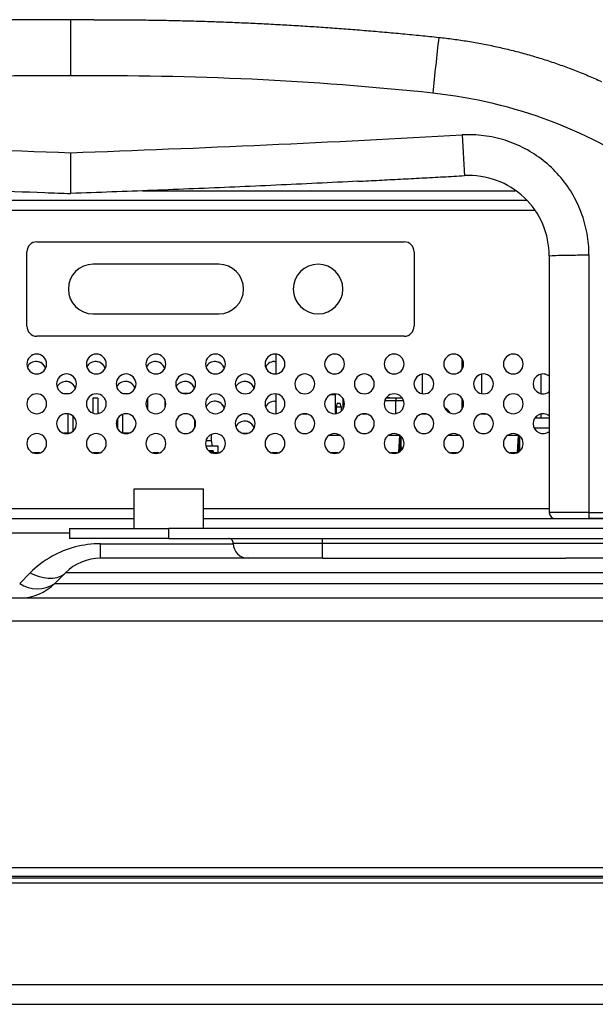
# Model space of a CAD drawing. Header units: millimetres. Extents: x 0 to 1118, y 0 to 864.
# Tile 41 of 256: x 194 to 206, y 679 to 699. Entities that reach past the tile are written whole.
import ezdxf

# ---------------------------------------------------------------- set-up
doc = ezdxf.new("R2010")
doc.units = ezdxf.units.MM

msp = doc.modelspace()

# ---------------------------------------------------------------- linework, layer by layer
at = {"color": 7, "linetype": 'Continuous', "lineweight": 25}
for p, q in [((203.0541, 695.5707), (203.0541, 695.5707)), ((203.1439, 695.5666), (203.0541, 695.5707)), ((196.5742, 695.2679), (204.0785, 695.2679)), ((204.3112, 695.0679), (185.9372, 695.0679)), ((194.441, 694.2379), (201.841, 694.2379)), ((194.241, 692.5379), (194.241, 694.0379)), ((202.041, 694.0379), (202.041, 692.5379)), ((204.7642, 693.9532), (204.7642, 688.7879)), ((205.5642, 693.9741), (205.5642, 688.791)), ((198.106, 693.7879), (195.576, 693.7879)), ((195.576, 692.7879), (198.106, 692.7879)), ((201.841, 692.3379), (194.441, 692.3379)), ((199.2273, 691.8279), (199.263, 691.8246)), ((199.263, 691.5793), (199.263, 691.9764)), ((203.004, 691.8909), (203.004, 691.6648)), ((202.204, 691.5748), (202.204, 691.1809)), ((203.404, 691.1809), (203.404, 691.5748)), ((204.604, 691.1809), (204.604, 691.5748)), ((194.9766, 691.1879), (195.1015, 691.1879)), ((195.5684, 691.0879), (195.5684, 690.7907)), ((195.6684, 691.0879), (195.5684, 691.0879)), ((195.6684, 691.0879), (195.6684, 690.78)), ((196.1766, 691.1879), (196.3015, 691.1879)), ((196.6684, 691.0822), (196.6684, 690.8735)), ((197.0284, 690.9135), (197.0284, 691.0422)), ((197.5015, 691.1879), (197.3766, 691.1879)), ((199.2273, 691.0279), (199.263, 691.0246)), ((199.263, 690.7793), (199.263, 691.1764)), ((200.3703, 691.1657), (200.4536, 691.1657)), ((200.4536, 691.1657), (200.4536, 690.8157)), ((200.6136, 690.8802), (200.6136, 691.0755)), ((201.4803, 691.0996), (201.67, 691.0996)), ((201.5501, 691.1006), (201.4811, 691.1006)), ((201.5501, 691.0996), (201.5501, 691.1006)), ((201.67, 691.1006), (201.67, 691.0996)), ((201.67, 691.1006), (201.7969, 691.1006)), ((201.67, 691.0996), (201.67, 691.0431)), ((201.67, 691.0996), (201.7977, 691.0996)), ((203.004, 691.0909), (203.004, 690.8648)), ((200.4923, 690.9859), (200.4736, 690.9159)), ((200.4736, 690.9159), (200.4736, 690.7809)), ((200.4736, 690.9159), (200.5736, 690.9159)), ((200.5548, 690.9859), (200.4923, 690.9859)), ((200.5736, 690.9159), (200.5548, 690.9859)), ((200.5736, 690.9159), (200.5736, 690.8299)), ((195.0684, 690.7757), (195.0684, 690.3879)), ((195.1684, 690.7304), (195.1684, 690.4253)), ((196.0684, 690.6822), (196.0684, 690.4735)), ((196.1684, 690.765), (196.1684, 690.3907)), ((197.6184, 690.6664), (197.6184, 690.4894)), ((199.8959, 690.7696), (199.7822, 690.7696)), ((201.0959, 690.7696), (200.9822, 690.7696)), ((201.02, 690.777), (201.02, 690.7696)), ((202.2959, 690.7696), (202.1822, 690.7696)), ((203.4959, 690.7696), (203.3822, 690.7696)), ((203.404, 690.7696), (203.404, 690.7748)), ((204.7642, 690.6879), (204.472, 690.6879)), ((204.604, 690.6879), (204.604, 690.7748)), ((204.7642, 690.4879), (204.4604, 690.4879)), ((195.1015, 690.3879), (194.9766, 690.3879)), ((196.3015, 690.3879), (196.1766, 690.3879)), ((197.8488, 690.2396), (197.9556, 690.2396)), ((197.9536, 690.3587), (197.9536, 690.2396)), ((197.9556, 690.2396), (197.9756, 690.1296)), ((198.5766, 690.3879), (198.7015, 690.3879)), ((200.5553, 690.3406), (200.3228, 690.3406)), ((200.5524, 690.3426), (200.3256, 690.3426)), ((201.7544, 690.3406), (201.5228, 690.3406)), ((201.7524, 690.3426), (201.5256, 690.3426)), ((201.7356, 690.0027), (201.7544, 690.3406)), ((201.7544, 690.3206), (201.7533, 690.3206)), ((201.7544, 690.3412), (201.7544, 690.3406)), ((201.7553, 690.3406), (201.7544, 690.3406)), ((201.7544, 690.3206), (201.7544, 690.0145)), ((201.7744, 690.3206), (201.7744, 690.0306)), ((202.9553, 690.3406), (202.7228, 690.3406)), ((202.9524, 690.3426), (202.7256, 690.3426)), ((204.142, 690.3406), (203.9228, 690.3406)), ((204.142, 690.3426), (203.9256, 690.3426)), ((204.1228, 689.9963), (204.142, 690.3406)), ((204.142, 690.3206), (204.1409, 690.3206)), ((204.1417, 690.3495), (204.142, 690.3426)), ((204.142, 690.3426), (204.142, 690.3406)), ((204.142, 690.3206), (204.142, 690.0064)), ((204.162, 690.3206), (204.162, 690.0201)), ((197.8449, 690.1296), (198.0856, 690.1296)), ((197.9956, 690.0296), (197.9048, 690.0296)), ((197.9956, 690.0296), (197.9956, 690.0096)), ((198.0856, 690.1296), (198.0856, 689.9879)), ((201.7371, 690.0296), (201.7544, 690.0296)), ((201.7544, 690.0861), (201.7402, 690.0861)), ((201.8167, 690.0861), (201.7744, 690.0861)), ((194.5015, 689.9879), (194.3766, 689.9879)), ((195.7015, 689.9879), (195.5766, 689.9879)), ((196.9015, 689.9879), (196.7766, 689.9879)), ((197.9309, 690.0096), (197.9956, 690.0096)), ((198.1015, 689.9879), (197.9766, 689.9879)), ((197.9956, 690.0096), (197.9956, 689.9879)), ((199.3015, 689.9879), (199.1766, 689.9879)), ((200.5066, 689.9896), (200.3715, 689.9896)), ((200.5015, 689.9879), (200.3766, 689.9879)), ((201.7066, 689.9896), (201.5715, 689.9896)), ((201.7015, 689.9879), (201.5766, 689.9879)), ((202.9066, 689.9896), (202.7715, 689.9896)), ((202.9015, 689.9879), (202.7766, 689.9879)), ((204.1066, 689.9896), (203.9715, 689.9896)), ((204.1015, 689.9879), (203.9766, 689.9879)), ((196.399, 688.4679), (196.399, 689.2679)), ((196.399, 689.2679), (197.799, 689.2679)), ((197.799, 688.4679), (197.799, 689.2679)), ((185.4842, 688.8679), (196.399, 688.8679)), ((197.799, 688.8679), (204.7642, 688.8679)), ((174.3223, 688.6679), (196.399, 688.6679)), ((184.6843, 688.6679), (194.649, 688.6679)), ((195.549, 688.6679), (196.399, 688.6679)), ((197.799, 688.6679), (216.399, 688.6679)), ((197.799, 688.6679), (204.8958, 688.6679)), ((204.8842, 688.6679), (204.8958, 688.6679)), ((205.4362, 688.6679), (205.5641, 688.6679)), ((205.4362, 688.6679), (205.5641, 688.6679)), ((207.966, 688.6679), (205.5641, 688.6679)), ((205.5642, 688.791), (207.966, 688.791)), ((195.099, 688.4679), (195.099, 688.2679)), ((195.099, 688.4679), (197.099, 688.4679)), ((197.099, 688.2679), (197.099, 688.4679)), ((217.099, 688.4679), (197.099, 688.4679)), ((197.099, 688.2679), (195.099, 688.2679)), ((197.099, 688.2679), (217.099, 688.2679)), ((200.199, 688.1679), (200.199, 688.2679)), ((200.199, 688.1679), (198.399, 688.1679)), ((213.999, 688.1679), (200.199, 688.1679)), ((200.199, 687.8679), (200.199, 688.1679)), ((198.699, 687.8679), (195.7238, 687.8679)), ((200.199, 687.8679), (198.699, 687.8679)), ((200.199, 687.8679), (205.0987, 687.8679)), ((214.5096, 687.8679), (205.0987, 687.8679)), ((194.3096, 687.575), (194.0954, 687.3607)), ((194.8025, 687.3607), (195.0167, 687.575)), ((173.5709, 687.0679), (269.4294, 687.0679)), ((269.4298, 686.5998), (173.5709, 686.5992)), ((168.6152, 681.6436), (545.4708, 681.6436)), ((164.499, 681.4679), (549.587, 681.4679)), ((547.742, 681.4279), (166.342, 681.4279)), ((547.742, 681.3279), (166.342, 681.3279)), ((166.342, 679.2879), (547.742, 679.2879)), ((166.342, 678.8879), (547.742, 678.8879))]:
    msp.add_line(p, q, dxfattribs=at)
at = {"color": 8, "linetype": 'Continuous', "lineweight": 25}
for p, q in [((204.4796, 694.8679), (185.7688, 694.8679)), ((201.45, 691.0431), (201.67, 691.0431)), ((201.67, 690.7803), (201.67, 691.0431)), ((201.67, 691.0431), (201.8281, 691.0431)), ((195.099, 688.375), (174.3223, 688.375)), ((195.7238, 688.1607), (198.3991, 688.1607))]:
    msp.add_line(p, q, dxfattribs=at)
at = {"color": 7, "linetype": 'Continuous', "lineweight": 25, "flags": 128}
for points in [[(202.6503, 690.9116), (202.7035, 690.8683), (202.7595, 690.7943)], [(201.7744, 690.3206), (201.774, 690.3245), (201.7737, 690.3257)], [(205.5642, 688.7879), (205.5642, 688.7644), (205.5642, 688.7419), (205.5642, 688.7212), (205.5642, 688.703), (205.5642, 688.6881), (205.5642, 688.677), (205.5642, 688.6702), (205.5642, 688.6679)], [(206.5095, 687.575), (205.4508, 687.575), (204.4252, 687.575), (203.4364, 687.575), (202.488, 687.575), (201.5834, 687.575), (200.726, 687.575), (199.919, 687.575), (199.1651, 687.575), (198.4673, 687.575), (197.8279, 687.575), (197.2495, 687.575), (196.734, 687.575), (196.2834, 687.575), (195.8993, 687.575), (195.5831, 687.575), (195.336, 687.575), (195.1588, 687.575), (195.0523, 687.575), (195.0167, 687.575)], [(194.8025, 687.3607), (194.8384, 687.3607), (194.9462, 687.3607), (195.1253, 687.3607), (195.3751, 687.3607), (195.6948, 687.3607), (196.0831, 687.3607), (196.5387, 687.3607), (197.0598, 687.3607), (197.6446, 687.3607), (198.291, 687.3607), (198.9965, 687.3607), (199.7586, 687.3607), (200.5746, 687.3607), (201.4414, 687.3607), (202.3559, 687.3607), (203.3147, 687.3607), (204.3144, 687.3607), (205.3512, 687.3607), (206.4215, 687.3607)]]:
    msp.add_lwpolyline(points, dxfattribs=at)
at = {"color": 7, "linetype": 'Continuous', "lineweight": 25}
for centre, radius, start, end in [((194.4642, 634.4244), 64.286, 90.312046, 90.544605), ((194.4642, 634.4244), 64.286, 89.411756, 90.312046), ((195.7842, 634.4244), 64.286, 90.172945, 90.588244), ((303.6365, 686.8167), 101.7543, 173.489232, 174.125405), ((194.4642, 634.4549), 63.1259, 89.400937, 96.03097), ((195.7842, 634.4549), 63.1259, 83.969031, 90.599063), ((201.4142, 687.7443), 9.54, 54.3536, 83.96862), ((208.3651, 1075.6014), 379.799, 266.811259, 268.002091), ((181.8781, 1075.7155), 379.9132, 271.998088, 273.188562), ((208.3675, 1075.6374), 380.656, 267.190236, 267.927623), ((208.3675, 1075.6374), 380.656, 267.927623, 268.006239), ((195.1258, 695.212), 0.00155, 176.93709, 187.0695), ((194.441, 694.0379), 0.2, 90, 180), ((201.841, 694.0379), 0.2, 0, 90), ((195.576, 693.2879), 0.5, 90, 180), ((198.106, 693.2879), 0.5, 0, 90), ((200.106, 693.2879), 0.5, 0, 180), ((195.576, 693.2879), 0.5, 180, 270), ((198.106, 693.2879), 0.5, 270, 0), ((200.106, 693.2879), 0.5, 180, 0), ((194.441, 692.5379), 0.2, 180, 270), ((201.841, 692.5379), 0.2, 270, 0), ((194.439, 691.7779), 0.2, 0, 180), ((194.4274, 691.6279), 0.2, 17.65423, 153.46603), ((194.4273, 691.6279), 0.2, 17.63287, 90), ((195.639, 691.7779), 0.2, 0, 180), ((195.6274, 691.6279), 0.2, 17.65421, 153.46601), ((195.6273, 691.6279), 0.2, 17.63282, 90), ((196.839, 691.7779), 0.2, 0, 180), ((196.8274, 691.6279), 0.2, 17.65419, 153.46599), ((196.8273, 691.6279), 0.2, 17.63283, 90), ((198.039, 691.7779), 0.2, 0, 180), ((198.0274, 691.6279), 0.2, 17.65414, 153.46601), ((198.0273, 691.6279), 0.2, 17.63278, 90), ((199.239, 691.7779), 0.2, 0, 180), ((199.2274, 691.6279), 0.2, 79.72718, 153.46602), ((200.439, 691.7779), 0.2, 0, 180), ((201.639, 691.7779), 0.2, 0, 180), ((202.839, 691.7779), 0.2, 0, 180), ((204.039, 691.7779), 0.2, 0, 180), ((194.439, 691.7779), 0.2, 180, 0), ((195.639, 691.7779), 0.2, 180, 0), ((196.839, 691.7779), 0.2, 180, 0), ((198.039, 691.7779), 0.2, 180, 0), ((199.239, 691.7779), 0.2, 180, 0), ((200.439, 691.7779), 0.2, 180, 0), ((201.639, 691.7779), 0.2, 180, 0), ((202.839, 691.7779), 0.2, 180, 0), ((204.039, 691.7779), 0.2, 180, 0), ((195.039, 691.3779), 0.2, 0, 180), ((195.0274, 691.2279), 0.2, 17.65422, 153.46602), ((195.0273, 691.2279), 0.2, 17.6329, 90), ((196.239, 691.3779), 0.2, 0, 180), ((196.2274, 691.2279), 0.2, 17.65417, 153.46604), ((196.2273, 691.2279), 0.2, 17.63284, 90), ((197.439, 691.3779), 0.2, 0, 180), ((197.4274, 691.2279), 0.2, 17.65418, 153.46598), ((197.4273, 691.2279), 0.2, 17.63279, 90), ((198.639, 691.3779), 0.2, 0, 180), ((198.6274, 691.2279), 0.2, 17.65416, 153.46596), ((198.6273, 691.2279), 0.2, 17.6328, 90), ((199.839, 691.3779), 0.2, 0, 180), ((201.039, 691.3779), 0.2, 0, 180), ((202.239, 691.3779), 0.2, 0, 180), ((203.439, 691.3779), 0.2, 0, 180), ((204.639, 691.3779), 0.2, 51.24853, 180), ((195.039, 691.3779), 0.2, 180, 0), ((196.239, 691.3779), 0.2, 180, 0), ((197.439, 691.3779), 0.2, 180, 0), ((198.639, 691.3779), 0.2, 180, 0), ((199.839, 691.3779), 0.2, 180, 0), ((201.039, 691.3779), 0.2, 180, 0), ((202.239, 691.3779), 0.2, 180, 0), ((203.439, 691.3779), 0.2, 180, 0), ((204.639, 691.3779), 0.2, 180, 308.75147), ((194.439, 690.9779), 0.2, 0, 180), ((195.639, 690.9779), 0.2, 0, 180), ((196.839, 690.9779), 0.2, 0, 180), ((198.039, 690.9779), 0.2, 0, 180), ((198.0274, 690.8279), 0.2, 17.65419, 153.46595), ((198.0273, 690.8279), 0.2, 17.63281, 90), ((199.239, 690.9779), 0.2, 0, 180), ((199.2274, 690.8279), 0.2, 79.72718, 153.46593), ((200.439, 690.9779), 0.2, 0, 180), ((201.639, 690.9779), 0.2, 0, 180), ((202.839, 690.9779), 0.2, 0, 180), ((204.039, 690.9779), 0.2, 0, 180), ((194.439, 690.9779), 0.2, 180, 0), ((195.639, 690.9779), 0.2, 180, 0), ((196.839, 690.9779), 0.2, 180, 0), ((198.039, 690.9779), 0.2, 180, 0), ((199.239, 690.9779), 0.2, 180, 0), ((200.439, 690.9779), 0.2, 180, 0), ((201.639, 690.9779), 0.2, 180, 0), ((202.839, 690.9779), 0.2, 180, 0), ((204.039, 690.9779), 0.2, 180, 0), ((195.039, 690.5779), 0.2, 0, 180), ((196.239, 690.5779), 0.2, 0, 180), ((197.439, 690.5779), 0.2, 0, 180), ((198.639, 690.5779), 0.2, 0, 180), ((198.6274, 690.4279), 0.2, 17.65413, 153.466), ((198.6273, 690.4279), 0.2, 17.63279, 90), ((199.839, 690.5779), 0.2, 0, 180), ((200.5036, 690.8157), 0.05, 180, 225.4527), ((201.039, 690.5779), 0.2, 0, 180), ((202.239, 690.5779), 0.2, 0, 180), ((203.439, 690.5779), 0.2, 0, 180), ((204.639, 690.5779), 0.2, 51.24853, 180), ((195.039, 690.5779), 0.2, 180, 0), ((196.239, 690.5779), 0.2, 180, 0), ((197.439, 690.5779), 0.2, 180, 0), ((198.639, 690.5779), 0.2, 180, 0), ((199.839, 690.5779), 0.2, 180, 0), ((201.039, 690.5779), 0.2, 180, 0), ((202.239, 690.5779), 0.2, 180, 0), ((203.439, 690.5779), 0.2, 180, 0), ((204.639, 690.5779), 0.2, 180, 308.75147), ((194.439, 690.1779), 0.2, 0, 180), ((195.639, 690.1779), 0.2, 0, 180), ((196.839, 690.1779), 0.2, 0, 180), ((198.039, 690.1779), 0.2, 0, 180), ((199.239, 690.1779), 0.2, 0, 180), ((200.439, 690.1779), 0.2, 0, 180), ((201.639, 690.1779), 0.2, 0, 180), ((202.839, 690.1779), 0.2, 0, 180), ((204.039, 690.1779), 0.2, 0, 180), ((204.142, 690.3206), 0.02, 0, 90), ((194.439, 690.1779), 0.2, 180, 0), ((195.639, 690.1779), 0.2, 180, 0), ((196.839, 690.1779), 0.2, 180, 0), ((198.039, 690.1779), 0.2, 180, 0), ((199.239, 690.1779), 0.2, 180, 0), ((200.439, 690.1779), 0.2, 180, 0), ((201.639, 690.1779), 0.2, 180, 0), ((202.839, 690.1779), 0.2, 180, 0), ((204.039, 690.1779), 0.2, 180, 0), ((204.8842, 688.7879), 0.12, 180.00689, 269.99532), ((206.4222, 688.7903), 0.8581, 179.95451, 180.16429), ((198.299, 688.1679), 0.1, 0, 90.00177), ((198.699, 688.1679), 0.3, 180, 269.99965), ((195.7238, 686.8679), 1, 90, 135.00001), ((194.0954, 688.0679), 1, 270, 315), ((194.4489, 687.8684), 0.6186, 235.14312, 304.85696)]:
    msp.add_arc(centre, radius, start, end, dxfattribs=at)
for points, knots in [([(195.1242, 697.5773), (195.1242, 697.5933), (195.1242, 697.6253), (195.1242, 697.6731), (195.1242, 697.7207), (195.1242, 697.768), (195.1242, 697.815), (195.1242, 697.8614), (195.1242, 697.9074), (195.1242, 697.9527), (195.1242, 697.9973), (195.1242, 698.0412), (195.1242, 698.0842), (195.1242, 698.1263), (195.1242, 698.1673), (195.1242, 698.2074), (195.1242, 698.2463), (195.1242, 698.3715), (195.1242, 698.5533), (195.1242, 698.662), (195.1242, 698.6955), (195.1242, 698.7052), (195.1242, 698.7064), (195.1242, 698.707)], [0, 0, 0, 0, 0.0268394, 0.0536788, 0.0805182, 0.1073576, 0.1341969, 0.1610363, 0.1878757, 0.2147151, 0.2415545, 0.2683939, 0.2952333, 0.3220727, 0.3489121, 0.3757515, 0.4025908, 0.4294302, 0.6431699, 0.8569095, 0.9046063, 0.9523032, 1, 1, 1, 1]), ([(202.5384, 698.3546), (202.5876, 698.3492), (202.686, 698.3384), (202.8332, 698.3197), (202.9802, 698.299), (203.1269, 698.2762), (203.2733, 698.2515), (203.4193, 698.2246), (203.5649, 698.1958), (203.7101, 698.165), (203.8549, 698.1321), (203.9992, 698.0973), (204.143, 698.0604), (204.2863, 698.0215), (204.429, 697.9807), (204.5712, 697.9379), (204.7127, 697.8931), (204.8536, 697.8464), (204.9938, 697.7977), (205.1334, 697.7471), (205.2722, 697.6945), (205.4103, 697.64), (205.5476, 697.5836), (205.6842, 697.5254), (205.7745, 697.485), (205.8197, 697.4648)], [0, 0, 0, 0, 0.0434783, 0.0869565, 0.1304348, 0.1739131, 0.2173914, 0.2608697, 0.304348, 0.3478263, 0.3913045, 0.4347828, 0.4782611, 0.5217393, 0.5652176, 0.6086958, 0.652174, 0.6956523, 0.7391305, 0.7826087, 0.8260869, 0.8695651, 0.9130434, 0.9565217, 1, 1, 1, 1]), ([(203.0096, 696.3904), (203.0154, 696.2859), (203.0212, 696.1809), (203.032, 695.9857), (203.037, 695.8955), (203.0452, 695.7438), (203.0485, 695.6823), (203.053, 695.5973), (203.0541, 695.5737), (203.0541, 695.571)], [0, 0, 0, 0, 0.25, 0.25, 0.5, 0.5, 0.75, 0.75, 1, 1, 1, 1]), ([(205.5642, 693.974), (205.5644, 694.1197), (205.5378, 694.411), (205.4205, 694.834), (205.2289, 695.2291), (204.9693, 695.5834), (204.6502, 695.8853), (204.282, 696.1249), (203.8768, 696.2944), (203.4478, 696.3882), (203.1554, 696.3987), (203.0099, 696.3904)], [0, 0, 0, 0, 0.1110574, 0.2221416, 0.3332637, 0.4444103, 0.555568, 0.6667233, 0.7778627, 0.8889728, 1, 1, 1, 1]), ([(195.1242, 695.2121), (195.1242, 695.2127), (195.1242, 695.2137), (195.1242, 695.2177), (195.1242, 695.2235), (195.1242, 695.2313), (195.1242, 695.2409), (195.1242, 695.2524), (195.1242, 695.2657), (195.1242, 695.2807), (195.1242, 695.2976), (195.1242, 695.3162), (195.1242, 695.3364), (195.1242, 695.3583), (195.1242, 695.3818), (195.1242, 695.4068), (195.1242, 695.4332), (195.1242, 695.4703), (195.1242, 695.52), (195.1242, 695.5844), (195.1242, 695.653), (195.1242, 695.725), (195.1242, 695.7997), (195.1242, 695.8765), (195.1242, 695.9547), (195.1242, 696.0071), (195.1242, 696.0333)], [0, 0, 0, 0, 0.03124307, 0.0624861, 0.09372909, 0.12497208, 0.15621506, 0.18745806, 0.21870106, 0.24994409, 0.28118711, 0.31243014, 0.34367316, 0.37491616, 0.40615915, 0.43740214, 0.46864514, 0.49988812, 0.56240213, 0.62491613, 0.6874301, 0.74994404, 0.81245801, 0.87497204, 0.93748606, 1, 1, 1, 1]), ([(204.7642, 693.9532), (204.7642, 694.1727), (204.719, 694.3922), (204.5454, 694.7955), (204.417, 694.9791), (204.098, 695.2809), (203.9075, 695.3989), (203.4951, 695.5499), (203.2733, 695.5829), (203.0541, 695.5707)], [0, 0, 0, 0, 0.25, 0.25, 0.5, 0.5, 0.75, 0.75, 1, 1, 1, 1]), ([(200.9094, 695.4573), (201.0524, 695.4645), (201.3384, 695.4789), (201.7673, 695.5011), (202.1963, 695.5238), (202.6252, 695.547), (202.9111, 695.5628), (203.0541, 695.5707)], [0, 0, 0, 0, 0.2000002, 0.4, 0.6, 0.7999998, 1, 1, 1, 1]), ([(204.7642, 693.9532), (204.7642, 693.956), (204.785, 693.9587), (204.8652, 693.9638), (204.9245, 693.9661), (205.0726, 693.97), (205.1613, 693.9715), (205.3548, 693.9736), (205.4595, 693.9742), (205.5642, 693.9742)], [0, 0, 0, 0, 0.25, 0.25, 0.5, 0.5, 0.75, 0.75, 1, 1, 1, 1]), ([(205.5642, 688.791), (205.5511, 688.791), (205.5249, 688.791), (205.4857, 688.791), (205.4468, 688.791), (205.408, 688.7909), (205.3697, 688.7909), (205.3318, 688.7909), (205.2945, 688.7908), (205.2579, 688.7908), (205.222, 688.7907), (205.1869, 688.7906), (205.1527, 688.7905), (205.1195, 688.7905), (205.0874, 688.7904), (205.0564, 688.7903), (205.0267, 688.7902), (204.9888, 688.79), (204.9448, 688.7898), (204.8979, 688.7896), (204.8575, 688.7893), (204.8239, 688.7891), (204.7974, 688.7888), (204.7784, 688.7885), (204.7664, 688.7882), (204.7649, 688.788), (204.7642, 688.7879)], [0, 0, 0, 0, 0.03125631, 0.0625126, 0.09376887, 0.12502512, 0.15628137, 0.18753762, 0.21879387, 0.25005011, 0.28130636, 0.3125626, 0.34381883, 0.37507505, 0.40633126, 0.43758747, 0.46884367, 0.50009987, 0.56258745, 0.62507502, 0.68756255, 0.75005006, 0.81253756, 0.87502507, 0.93751256, 1, 1, 1, 1]), ([(195.7238, 688.1607), (195.5476, 688.1612), (195.2006, 688.1125), (194.7042, 687.9086), (194.4303, 687.699), (194.3096, 687.575)], [0, 0, 0, 0, 0.3043732, 0.6190786, 1, 1, 1, 1]), ([(195.7238, 687.8679), (195.7238, 687.8679), (195.7238, 687.8939), (195.7238, 687.9941), (195.7238, 688.0682), (195.7238, 688.1607)], [0, 0, 0, 0, 0.5, 0.5, 1, 1, 1, 1]), ([(194.3096, 687.575), (194.4521, 687.5037), (194.5944, 687.4656), (194.8413, 687.4656), (194.9455, 687.5037), (195.0167, 687.575)], [0, 0, 0, 0, 0.5, 0.5, 1, 1, 1, 1])]:
    msp.add_open_spline(points, degree=3, knots=knots, dxfattribs=at)
for points in [[(195.5902, 698.7101), (195.7123, 698.7103), (195.9565, 698.7106), (196.3229, 698.7085), (196.6892, 698.7044), (197.0555, 698.6982), (197.4218, 698.6899), (197.788, 698.6795), (198.1541, 698.6671), (198.5202, 698.6525), (198.8862, 698.6359), (199.252, 698.6172), (199.6178, 698.5964), (199.9834, 698.5735), (200.3489, 698.5485), (200.7143, 698.5215), (201.0795, 698.4923), (201.4445, 698.4611), (201.8094, 698.4278), (202.174, 698.3925), (202.4169, 698.3673), (202.5384, 698.3546)], [(200.9094, 695.4573), (200.634, 695.4437), (200.0832, 695.4165), (199.2569, 695.3779), (198.4305, 695.341), (197.604, 695.306), (196.7775, 695.2727), (195.9509, 695.2412), (195.3998, 695.2216), (195.1242, 695.2119)], [(203.0541, 695.571), (203.0541, 695.5708), (203.0541, 695.5707), (203.0541, 695.5707)]]:
    msp.add_open_spline(points, degree=3, dxfattribs=at)

doc.saveas('drawing.dxf')
